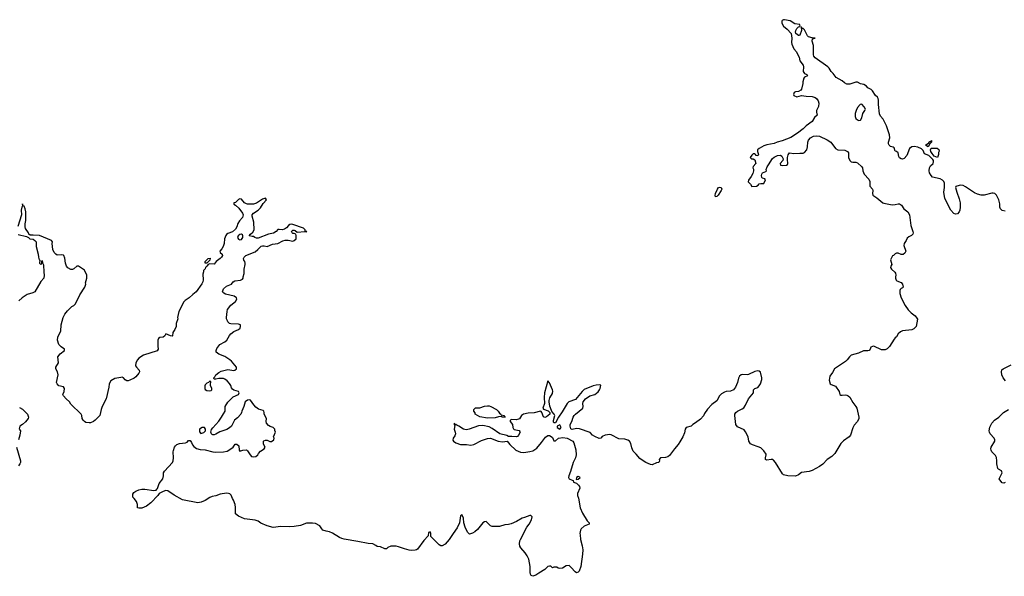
# Model space of a CAD drawing. Header units: inches. Extents: x 1980008 to 2252673, y 74414 to 260562.
# Tile 59 of 228: x 2065732 to 2078777, y 180401 to 187774. Entities that reach past the tile are written whole.
import ezdxf

# ---------------------------------------------------------------- set-up
doc = ezdxf.new("R2010")
doc.units = ezdxf.units.IN
doc.header["$MEASUREMENT"] = 0
doc.layers.add('C0168', color=7, linetype='Continuous')
doc.layers.add('C0178', color=7, linetype='Continuous')

msp = doc.modelspace()

# ---------------------------------------------------------------- linework, layer by layer
at = {"layer": 'C0168', "color": 5, "elevation": 80}
for points in [[(2070000, 180903), (2069970, 180915), (2069874, 180974), (2069838, 180990), (2069790, 180998), (2069750, 181010), (2069733, 181030), (2069710, 181071), (2069650, 181099), (2069610, 181105), (2069530, 181106), (2069450, 181076), (2069370, 181061), (2069310, 181056), (2069190, 181059), (2069090, 181046), (2069011, 181071), (2068927, 181107), (2068890, 181131), (2068850, 181146), (2068710, 181161), (2068630, 181198), (2068592, 181230), (2068591, 181311), (2068585, 181350), (2068565, 181410), (2068551, 181430), (2068535, 181475), (2068515, 181495), (2068500, 181500), (2068470, 181501), (2068386, 181490), (2068330, 181466), (2068283, 181457), (2068250, 181445), (2068190, 181405), (2068137, 181383), (2068090, 181376), (2067890, 181416), (2067777, 181477), (2067695, 181535), (2067670, 181538), (2067634, 181526), (2067581, 181499), (2067562, 181470), (2067470, 181374), (2067410, 181331), (2067350, 181305), (2067310, 181302), (2067294, 181310), (2067291, 181350), (2067278, 181390), (2067250, 181432), (2067232, 181450), (2067232, 181490), (2067245, 181510), (2067271, 181530), (2067310, 181547), (2067350, 181556), (2067390, 181556), (2067510, 181537), (2067538, 181542), (2067550, 181555), (2067557, 181563), (2067578, 181630), (2067628, 181690), (2067637, 181730), (2067639, 181770), (2067650, 181795), (2067754, 181910), (2067765, 181930), (2067770, 181970), (2067767, 182050), (2067770, 182066), (2067783, 182110), (2067795, 182130), (2067813, 182147), (2067850, 182159), (2067930, 182169), (2067950, 182179), (2067970, 182199), (2067990, 182199), (2068010, 182173), (2068022, 182142), (2068039, 182119), (2068073, 182093), (2068121, 182081), (2068190, 182076), (2068290, 182048), (2068330, 182044), (2068430, 182050), (2068481, 182059), (2068504, 182070), (2068558, 182110), (2068588, 182152), (2068610, 182153), (2068634, 182130), (2068638, 182070), (2068650, 182058), (2068686, 182074), (2068735, 182075), (2068750, 182062), (2068786, 182010), (2068805, 181990), (2068830, 181983), (2068861, 181990), (2068885, 182010), (2068894, 182026), (2068923, 182057), (2068972, 182090), (2068982, 182110), (2068962, 182150), (2068962, 182190), (2068965, 182195), (2068990, 182206), (2069010, 182206), (2069048, 182188), (2069068, 182188), (2069098, 182210), (2069102, 182230), (2069094, 182250), (2069122, 182310), (2069113, 182333), (2069112, 182350), (2069090, 182374), (2069050, 182385), (2069030, 182398), (2069001, 182430), (2068996, 182450), (2069001, 182490), (2068971, 182550), (2068971, 182571), (2068965, 182590), (2068958, 182598), (2068897, 182617), (2068860, 182640), (2068832, 182672), (2068790, 182734), (2068770, 182737), (2068750, 182734), (2068721, 182710), (2068702, 182650), (2068673, 182590), (2068669, 182570), (2068660, 182550), (2068618, 182502), (2068576, 182470), (2068536, 182390), (2068513, 182367), (2068475, 182345), (2068384, 182316), (2068330, 182283), (2068310, 182276), (2068290, 182276), (2068281, 182281), (2068271, 182290), (2068265, 182310), (2068275, 182345), (2068291, 182369), (2068370, 182454), (2068407, 182510), (2068430, 182555), (2068456, 182590), (2068455, 182650), (2068490, 182709), (2068561, 182779), (2068631, 182809), (2068641, 182830), (2068630, 182851), (2068568, 182868), (2068550, 182881), (2068539, 182899), (2068527, 182930), (2068510, 182956), (2068481, 182990), (2068450, 183011), (2068430, 183021), (2068370, 183021), (2068330, 183012), (2068313, 183013), (2068302, 183022), (2068302, 183030), (2068316, 183044), (2068331, 183070), (2068370, 183099), (2068403, 183117), (2068470, 183138), (2068490, 183139), (2068570, 183125), (2068582, 183130), (2068602, 183150), (2068602, 183170), (2068537, 183250), (2068515, 183270), (2068450, 183311), (2068370, 183343), (2068336, 183370), (2068335, 183390), (2068343, 183417), (2068383, 183470), (2068450, 183505), (2068476, 183530), (2068511, 183590), (2068529, 183611), (2068570, 183644), (2068630, 183670), (2068651, 183690), (2068659, 183710), (2068656, 183730), (2068630, 183741), (2068530, 183745), (2068511, 183751), (2068490, 183771), (2068484, 183784), (2068472, 183810), (2068472, 183830), (2068480, 183910), (2068486, 183934), (2068530, 183992), (2068590, 184042), (2068608, 184070), (2068604, 184090), (2068573, 184113), (2068458, 184138), (2068435, 184150), (2068419, 184170), (2068431, 184209), (2068470, 184244), (2068536, 184270), (2068560, 184300), (2068583, 184317), (2068657, 184323), (2068685, 184335), (2068691, 184350), (2068691, 184370), (2068706, 184410), (2068705, 184470), (2068719, 184530), (2068719, 184550), (2068713, 184570), (2068701, 184590), (2068697, 184610), (2068707, 184630), (2068728, 184652), (2068850, 184700), (2068889, 184730), (2068930, 184772), (2068950, 184780), (2068970, 184780), (2069010, 184769), (2069081, 184799), (2069150, 184810), (2069216, 184844), (2069250, 184855), (2069290, 184855), (2069350, 184839), (2069370, 184847), (2069396, 184870), (2069395, 184915), (2069390, 184934), (2069370, 184942), (2069350, 184942), (2069342, 184950), (2069332, 184970), (2069350, 184988), (2069370, 184988), (2069382, 184982), (2069410, 184958), (2069508, 184968), (2069530, 184966), (2069534, 184970), (2069514, 184974), (2069512, 184990), (2069491, 185011), (2069350, 185061), (2069330, 185064), (2069310, 185061), (2069294, 185050), (2069265, 185015), (2069242, 184998), (2069210, 184990), (2069170, 184995), (2069150, 184993), (2069131, 184969), (2069094, 184946), (2069030, 184934), (2068890, 184881), (2068870, 184880), (2068845, 184890), (2068830, 184901), (2068810, 184901), (2068774, 184910), (2068790, 184935), (2068822, 184958), (2068839, 184990), (2068834, 185094), (2068811, 185170), (2068811, 185190), (2068828, 185212), (2068890, 185253), (2068920, 185280), (2068959, 185341), (2069002, 185390), (2068990, 185411), (2068950, 185395), (2068870, 185344), (2068830, 185332), (2068751, 185331), (2068735, 185335), (2068708, 185348), (2068670, 185395), (2068650, 185401), (2068629, 185391), (2068590, 185352), (2068568, 185350), (2068568, 185330), (2068590, 185318), (2068637, 185277), (2068685, 185210), (2068693, 185187), (2068684, 185156), (2068645, 185110), (2068624, 185076), (2068609, 185030), (2068590, 184999), (2068550, 184964), (2068490, 184944), (2068473, 184930), (2068464, 184916), (2068446, 184870), (2068440, 184810), (2068429, 184771), (2068410, 184738), (2068382, 184710), (2068386, 184690), (2068415, 184670), (2068417, 184650), (2068405, 184630), (2068389, 184610), (2068333, 184570), (2068310, 184534), (2068250, 184541), (2068227, 184533), (2068212, 184508), (2068195, 184490), (2068188, 184472), (2068168, 184450), (2068167, 184433), (2068156, 184404), (2068161, 184330), (2068157, 184303), (2068145, 184275), (2068070, 184171), (2068024, 184136), (2067979, 184090), (2067924, 184056), (2067905, 184035), (2067840, 183910), (2067823, 183830), (2067825, 183810), (2067805, 183750), (2067804, 183710), (2067789, 183671), (2067761, 183630), (2067754, 183586), (2067750, 183582), (2067730, 183585), (2067670, 183612), (2067653, 183587), (2067632, 183568), (2067590, 183564), (2067572, 183550), (2067564, 183530), (2067560, 183450), (2067567, 183410), (2067552, 183388), (2067374, 183330), (2067310, 183290), (2067292, 183270), (2067272, 183230), (2067268, 183190), (2067278, 183170), (2067313, 183130), (2067317, 183110), (2067309, 183090), (2067270, 183043), (2067250, 183027), (2067190, 182997), (2067170, 182991), (2067151, 182991), (2067130, 183003), (2067106, 183030), (2067090, 183037), (2067070, 183036), (2066990, 183020), (2066938, 182990), (2066919, 182950), (2066913, 182907), (2066879, 182750), (2066823, 182650), (2066809, 182609), (2066794, 182530), (2066733, 182470), (2066710, 182453), (2066670, 182435), (2066650, 182433), (2066610, 182439), (2066591, 182450), (2066571, 182470), (2066561, 182490), (2066556, 182530), (2066545, 182550), (2066410, 182682), (2066393, 182713), (2066347, 182750), (2066311, 182790), (2066303, 182810), (2066320, 182850), (2066326, 182890), (2066310, 182911), (2066250, 182925), (2066227, 182950), (2066221, 182970), (2066241, 183070), (2066232, 183108), (2066211, 183151), (2066211, 183170), (2066246, 183230), (2066239, 183310), (2066266, 183350), (2066325, 183390), (2066325, 183410), (2066280, 183440), (2066251, 183470), (2066234, 183530), (2066237, 183570), (2066244, 183590), (2066275, 183650), (2066279, 183730), (2066307, 183830), (2066330, 183874), (2066363, 183917), (2066424, 183976), (2066451, 183990), (2066471, 184010), (2066527, 184130), (2066595, 184230), (2066607, 184270), (2066605, 184290), (2066621, 184350), (2066623, 184390), (2066590, 184458), (2066510, 184511), (2066490, 184511), (2066450, 184476), (2066430, 184466), (2066410, 184467), (2066370, 184485), (2066351, 184511), (2066337, 184550), (2066330, 184614), (2066318, 184650), (2066310, 184656), (2066290, 184659), (2066230, 184657), (2066210, 184667), (2066188, 184690), (2066170, 184730), (2066163, 184810), (2066166, 184830), (2066151, 184850), (2065996, 184916), (2065910, 184921), (2065870, 184918), (2065851, 184931), (2065848, 184950), (2065809, 185009), (2065804, 185030), (2065806, 185070), (2065815, 185115), (2065811, 185190), (2065815, 185230), (2065805, 185270), (2065790, 185302), (2065774, 185310), (2065770, 185334), (2065769, 185310), (2065759, 185290), (2065753, 185250), (2065754, 185190), (2065705, 185035)], [(2065710, 184928), (2065822, 184902), (2065848, 184890), (2065866, 184870), (2065910, 184865), (2065931, 184851), (2065950, 184830), (2065951, 184770), (2065978, 184670), (2065981, 184630), (2065990, 184595), (2065998, 184590), (2065993, 184550), (2066010, 184533), (2066019, 184541), (2066027, 184550), (2066025, 184575), (2066030, 184586), (2066034, 184554), (2066046, 184526), (2066050, 184430), (2066056, 184390), (2066050, 184352), (2066013, 184307), (2065930, 184170), (2065904, 184156), (2065830, 184133), (2065765, 184090), (2065722, 184050)], [(2065730, 182639), (2065770, 182614), (2065834, 182550), (2065849, 182510), (2065844, 182490), (2065810, 182445), (2065769, 182410), (2065735, 182390), (2065725, 182355)], [(2065724, 182350), (2065742, 182330), (2065735, 182270), (2065714, 182210)], [(2065689, 182111), (2065742, 181930), (2065742, 181910), (2065735, 181890), (2065716, 181864)]]:
    msp.add_lwpolyline(points, dxfattribs=at)
for points in [[(2068670, 184932), (2068650, 184927), (2068628, 184912), (2068619, 184890), (2068630, 184867), (2068650, 184856), (2068670, 184861), (2068687, 184890), (2068689, 184909), (2068685, 184925)], [(2068190, 184548), (2068189, 184570), (2068228, 184610), (2068254, 184614), (2068251, 184589), (2068210, 184548)], [(2068250, 182986), (2068233, 182967), (2068210, 182958), (2068190, 182938), (2068185, 182925), (2068185, 182890), (2068190, 182874), (2068210, 182862), (2068250, 182858), (2068270, 182862), (2068278, 182870), (2068278, 182890), (2068258, 182930), (2068258, 182950), (2068266, 182970), (2068262, 182982)], [(2068170, 182374), (2068150, 182373), (2068112, 182350), (2068113, 182313), (2068130, 182294), (2068170, 182305), (2068195, 182330), (2068195, 182350), (2068178, 182370)]]:
    msp.add_lwpolyline(points, close=True, dxfattribs=at)
at = {"layer": 'C0178', "color": 5, "elevation": 80}
for points in [[(2078790, 185239), (2078750, 185247), (2078727, 185267), (2078717, 185290), (2078716, 185336), (2078704, 185390), (2078673, 185450), (2078650, 185470), (2078630, 185478), (2078610, 185477), (2078510, 185450), (2078470, 185449), (2078423, 185463), (2078381, 185481), (2078261, 185561), (2078230, 185577), (2078198, 185582), (2078146, 185570), (2078136, 185564), (2078129, 185550), (2078147, 185490), (2078181, 185401), (2078191, 185350), (2078194, 185290), (2078189, 185251), (2078179, 185230), (2078156, 185204), (2078130, 185196), (2078110, 185207), (2078070, 185251), (2077987, 185407), (2077977, 185490), (2077985, 185550), (2077985, 185610), (2077978, 185630), (2077958, 185650), (2077928, 185668), (2077825, 185690), (2077808, 185708), (2077787, 185747), (2077781, 185770), (2077787, 185813), (2077801, 185839), (2077836, 185870), (2077841, 185890), (2077838, 185910), (2077830, 185922), (2077775, 185975), (2077718, 185998), (2077701, 186041), (2077682, 186062), (2077630, 186087), (2077585, 186095), (2077550, 186090), (2077523, 186070), (2077484, 185976), (2077450, 185937), (2077430, 185928), (2077410, 185931), (2077390, 185944), (2077381, 185961), (2077370, 186011), (2077350, 186027), (2077330, 186031), (2077316, 186076), (2077304, 186084), (2077270, 186093), (2077253, 186110), (2077244, 186130), (2077242, 186150), (2077260, 186210), (2077255, 186250), (2077218, 186370), (2077170, 186458), (2077138, 186498), (2077125, 186525), (2077111, 186650), (2077111, 186710), (2077107, 186730), (2077096, 186750), (2077071, 186771), (2077031, 186830), (2077011, 186851), (2076971, 186871), (2076950, 186892), (2076914, 186914), (2076870, 186923), (2076830, 186945), (2076810, 186946), (2076730, 186921), (2076690, 186918), (2076658, 186938), (2076630, 186963), (2076550, 187007), (2076510, 187061), (2076481, 187090), (2076456, 187130), (2076437, 187150), (2076271, 187270), (2076255, 187290), (2076248, 187310), (2076251, 187430), (2076231, 187490), (2076238, 187522), (2076271, 187531), (2076230, 187532), (2076185, 187545), (2076170, 187562), (2076130, 187639), (2076110, 187658), (2076098, 187658), (2076090, 187674), (2076086, 187674), (2076089, 187629), (2076070, 187571), (2076056, 187564), (2076050, 187565), (2076015, 187590), (2076010, 187610), (2076015, 187630), (2076030, 187657), (2076050, 187678), (2076074, 187686), (2076070, 187711), (2076001, 187721), (2075938, 187758), (2075867, 187773), (2075850, 187774), (2075835, 187765), (2075830, 187754), (2075830, 187728), (2075850, 187689), (2075902, 187650), (2075954, 187590), (2075960, 187530), (2075959, 187470), (2075963, 187450), (2075990, 187386), (2076022, 187350), (2076039, 187319), (2076057, 187277), (2076068, 187230), (2076111, 187171), (2076115, 187150), (2076110, 187090), (2076130, 187063), (2076159, 187050), (2076169, 187030), (2076129, 187011), (2076121, 186999), (2076109, 186951), (2076109, 186930), (2076088, 186852), (2076080, 186840), (2076050, 186821), (2076010, 186817), (2075995, 186810), (2075985, 186785), (2075990, 186769), (2076030, 186753), (2076090, 186769), (2076150, 186761), (2076230, 186756), (2076270, 186744), (2076290, 186728), (2076310, 186701), (2076319, 186670), (2076315, 186625), (2076289, 186569), (2076289, 186550), (2076298, 186510), (2076263, 186477), (2076230, 186425), (2076150, 186370), (2076111, 186329), (2076038, 186270), (2075950, 186215), (2075832, 186168), (2075769, 186151), (2075730, 186132), (2075630, 186116), (2075590, 186104), (2075530, 186070), (2075509, 186050), (2075509, 186029), (2075522, 185990), (2075510, 185972), (2075490, 185974), (2075482, 185990), (2075470, 185998), (2075450, 185997), (2075430, 185981), (2075410, 185948), (2075428, 185930), (2075449, 185929), (2075470, 185918), (2075484, 185870), (2075449, 185830), (2075445, 185810), (2075452, 185792), (2075453, 185770), (2075445, 185735), (2075425, 185695), (2075386, 185650), (2075385, 185625), (2075415, 185595), (2075430, 185566), (2075492, 185568), (2075517, 185583), (2075530, 185598), (2075550, 185606), (2075590, 185606), (2075611, 185651), (2075604, 185664), (2075575, 185675), (2075565, 185685), (2075558, 185710), (2075563, 185730), (2075573, 185747), (2075618, 185762), (2075626, 185770), (2075623, 185790), (2075634, 185826), (2075655, 185850), (2075706, 185934), (2075728, 185952), (2075770, 185973), (2075810, 185979), (2075830, 185968), (2075849, 185930), (2075842, 185910), (2075809, 185870), (2075810, 185846), (2075843, 185843), (2075890, 185849), (2075905, 185855), (2075911, 185870), (2075903, 185923), (2075905, 185950), (2075914, 185986), (2075930, 186009), (2075990, 186003), (2076070, 186006), (2076110, 186007), (2076130, 186017), (2076159, 186050), (2076170, 186090), (2076172, 186150), (2076182, 186178), (2076210, 186210), (2076250, 186230), (2076290, 186236), (2076330, 186230), (2076430, 186184), (2076478, 186150), (2076540, 186070), (2076570, 186048), (2076666, 186046), (2076701, 186030), (2076712, 186010), (2076714, 185950), (2076729, 185909), (2076750, 185893), (2076770, 185886), (2076810, 185887), (2076830, 185880), (2076890, 185824), (2076898, 185810), (2076904, 185770), (2076921, 185730), (2076980, 185660), (2076996, 185630), (2076995, 185570), (2077029, 185530), (2077037, 185510), (2077029, 185470), (2077034, 185450), (2077090, 185416), (2077168, 185348), (2077182, 185342), (2077290, 185322), (2077330, 185324), (2077370, 185335), (2077390, 185336), (2077415, 185315), (2077447, 185270), (2077497, 185230), (2077523, 185190), (2077538, 185050), (2077565, 184970), (2077569, 184950), (2077565, 184935), (2077546, 184914), (2077510, 184896), (2077490, 184878), (2077479, 184850), (2077449, 184810), (2077445, 184785), (2077474, 184710), (2077460, 184680), (2077435, 184665), (2077410, 184665), (2077370, 184682), (2077350, 184682), (2077330, 184672), (2077310, 184652), (2077295, 184645), (2077269, 184591), (2077289, 184530), (2077275, 184510), (2077269, 184490), (2077282, 184470), (2077328, 184430), (2077337, 184417), (2077342, 184390), (2077335, 184370), (2077335, 184350), (2077345, 184325), (2077355, 184315), (2077410, 184294), (2077429, 184270), (2077435, 184230), (2077430, 184222), (2077410, 184214), (2077398, 184202), (2077395, 184185), (2077395, 184145), (2077409, 184090), (2077463, 183990), (2077505, 183930), (2077541, 183890), (2077594, 183850), (2077620, 183820), (2077625, 183805), (2077609, 183711), (2077579, 183681), (2077552, 183668), (2077430, 183654), (2077400, 183640), (2077370, 183612), (2077350, 183572), (2077330, 183558), (2077317, 183543), (2077257, 183443), (2077227, 183413), (2077197, 183403), (2077150, 183403), (2077050, 183448), (2077030, 183447), (2077010, 183436), (2077002, 183410), (2076987, 183393), (2076970, 183388), (2076910, 183388), (2076845, 183355), (2076749, 183330), (2076724, 183310), (2076697, 183270), (2076674, 183246), (2076526, 183150), (2076501, 183099), (2076464, 183050), (2076457, 182997), (2076469, 182950), (2076481, 182941), (2076540, 182920), (2076589, 182850), (2076598, 182810), (2076610, 182802), (2076630, 182799), (2076670, 182805), (2076690, 182801), (2076710, 182793), (2076730, 182773), (2076770, 182704), (2076812, 182650), (2076822, 182630), (2076850, 182510), (2076850, 182490), (2076830, 182450), (2076790, 182403), (2076771, 182369), (2076741, 182270), (2076721, 182250), (2076646, 182194), (2076610, 182158), (2076532, 182028), (2076510, 182004), (2076490, 181986), (2076431, 181949), (2076373, 181887), (2076330, 181854), (2076230, 181803), (2076190, 181791), (2076090, 181775), (2076050, 181746), (2076010, 181726), (2075910, 181731), (2075850, 181746), (2075838, 181758), (2075747, 181910), (2075720, 181940), (2075710, 181947), (2075690, 181947), (2075630, 181941), (2075611, 181950), (2075611, 181970), (2075623, 182010), (2075621, 182021), (2075590, 182065), (2075550, 182101), (2075517, 182117), (2075441, 182141), (2075415, 182155), (2075391, 182191), (2075384, 182250), (2075350, 182316), (2075330, 182339), (2075241, 182381), (2075219, 182410), (2075207, 182530), (2075207, 182550), (2075219, 182570), (2075241, 182590), (2075302, 182618), (2075326, 182634), (2075350, 182670), (2075390, 182750), (2075430, 182804), (2075455, 182830), (2075456, 182870), (2075461, 182879), (2075471, 182890), (2075510, 182904), (2075530, 182923), (2075545, 182950), (2075563, 183010), (2075564, 183030), (2075546, 183106), (2075530, 183119), (2075510, 183121), (2075470, 183112), (2075390, 183072), (2075370, 183069), (2075307, 183073), (2075292, 183068), (2075269, 183050), (2075255, 183025), (2075242, 182970), (2075215, 182905), (2075190, 182871), (2075150, 182853), (2075090, 182848), (2075070, 182842), (2075030, 182816), (2075005, 182790), (2074970, 182725), (2074902, 182678), (2074845, 182615), (2074804, 182556), (2074790, 182526), (2074750, 182481), (2074687, 182433), (2074650, 182414), (2074629, 182391), (2074564, 182370), (2074550, 182351), (2074539, 182301), (2074518, 182250), (2074479, 182181), (2074455, 182145), (2074407, 182090), (2074339, 182001), (2074317, 181983), (2074290, 181974), (2074222, 181970), (2074206, 181950), (2074209, 181930), (2074198, 181910), (2074170, 181904), (2074110, 181879), (2074090, 181880), (2074026, 181910), (2073967, 181947), (2073950, 181963), (2073901, 182021), (2073860, 182060), (2073843, 182103), (2073830, 182162), (2073811, 182190), (2073790, 182205), (2073750, 182218), (2073670, 182220), (2073570, 182275), (2073550, 182279), (2073488, 182270), (2073449, 182251), (2073430, 182231), (2073408, 182228), (2073350, 182251), (2073323, 182270), (2073288, 182308), (2073150, 182353), (2073110, 182357), (2073050, 182347), (2073036, 182356), (2073025, 182390), (2073026, 182410), (2073046, 182450), (2073066, 182510), (2073079, 182530), (2073096, 182550), (2073191, 182629), (2073196, 182650), (2073194, 182690), (2073199, 182710), (2073228, 182752), (2073287, 182793), (2073350, 182810), (2073375, 182825), (2073394, 182846), (2073413, 182870), (2073422, 182890), (2073432, 182932), (2073417, 182937), (2073370, 182933), (2073330, 182923), (2073210, 182874), (2073184, 182850), (2073095, 182745), (2073009, 182710), (2072987, 182690), (2072970, 182667), (2072919, 182581), (2072869, 182510), (2072830, 182434), (2072810, 182434), (2072805, 182445), (2072805, 182465), (2072821, 182530), (2072815, 182550), (2072782, 182582), (2072776, 182596), (2072755, 182655), (2072748, 182712), (2072748, 182730), (2072756, 182764), (2072790, 182824), (2072794, 182854), (2072790, 182870), (2072750, 182965), (2072730, 182991), (2072686, 182830), (2072681, 182770), (2072684, 182690), (2072664, 182630), (2072673, 182613), (2072734, 182594), (2072755, 182570), (2072754, 182550), (2072710, 182515), (2072690, 182506), (2072670, 182512), (2072650, 182572), (2072642, 182582), (2072630, 182587), (2072550, 182565), (2072470, 182564), (2072406, 182550), (2072380, 182530), (2072352, 182488), (2072339, 182481), (2072310, 182475), (2072250, 182477), (2072229, 182471), (2072229, 182450), (2072259, 182410), (2072264, 182370), (2072273, 182353), (2072285, 182345), (2072350, 182333), (2072360, 182320), (2072364, 182310), (2072342, 182270), (2072326, 182254), (2072312, 182248), (2072250, 182255), (2072210, 182251), (2072186, 182266), (2072091, 182290), (2071990, 182361), (2071950, 182381), (2071870, 182399), (2071810, 182396), (2071688, 182350), (2071650, 182342), (2071630, 182344), (2071610, 182351), (2071551, 182391), (2071522, 182402), (2071510, 182412), (2071494, 182414), (2071494, 182426), (2071488, 182430), (2071489, 182410), (2071498, 182398), (2071489, 182350), (2071502, 182310), (2071504, 182290), (2071497, 182263), (2071475, 182230), (2071470, 182206), (2071478, 182190), (2071508, 182170), (2071570, 182149), (2071650, 182149), (2071710, 182137), (2071750, 182145), (2071850, 182201), (2071930, 182226), (2071970, 182229), (2072070, 182190), (2072130, 182182), (2072190, 182189), (2072226, 182146), (2072303, 182070), (2072365, 182045), (2072410, 182043), (2072490, 182053), (2072530, 182065), (2072559, 182081), (2072582, 182098), (2072647, 182173), (2072698, 182242), (2072730, 182264), (2072750, 182264), (2072775, 182255), (2072790, 182239), (2072810, 182194), (2072830, 182196), (2072870, 182230), (2072930, 182239), (2072985, 182230), (2073060, 182190), (2073072, 182170), (2073098, 182078), (2073103, 182010), (2073094, 181970), (2073066, 181910), (2073031, 181790), (2073006, 181730), (2073004, 181710), (2073012, 181692), (2073050, 181673), (2073066, 181670), (2073068, 181650), (2073110, 181634), (2073136, 181610), (2073149, 181590), (2073153, 181570), (2073124, 181496), (2073123, 181470), (2073134, 181434), (2073158, 181310), (2073190, 181237), (2073250, 181134), (2073278, 181110), (2073278, 181090), (2073210, 181067), (2073170, 181031), (2073161, 181010), (2073154, 180970), (2073156, 180950), (2073162, 180890), (2073185, 180805), (2073192, 180750), (2073190, 180694), (2073167, 180530), (2073143, 180470), (2073130, 180455), (2073110, 180447), (2073090, 180459), (2073039, 180519), (2073010, 180543), (2072970, 180539), (2072922, 180510), (2072890, 180503), (2072867, 180507), (2072850, 180522), (2072810, 180522), (2072790, 180514), (2072770, 180534), (2072750, 180534), (2072730, 180532), (2072688, 180490), (2072610, 180444), (2072570, 180415), (2072530, 180401), (2072510, 180411), (2072501, 180430), (2072497, 180450), (2072496, 180530), (2072476, 180630), (2072457, 180670), (2072431, 180710), (2072370, 180776), (2072360, 180800), (2072354, 180830), (2072359, 180870), (2072367, 180890), (2072450, 181050), (2072480, 181090), (2072513, 181150), (2072521, 181190), (2072505, 181205), (2072490, 181206), (2072422, 181178), (2072390, 181171), (2072313, 181127), (2072242, 181098), (2072210, 181088), (2072159, 181081), (2072090, 181061), (2071990, 181059), (2071968, 181068), (2071930, 181111), (2071910, 181126), (2071890, 181123), (2071870, 181111), (2071798, 181022), (2071761, 180990), (2071730, 180971), (2071690, 180961), (2071665, 180985), (2071635, 181050), (2071616, 181110), (2071610, 181172), (2071590, 181218), (2071570, 181202), (2071558, 181110), (2071530, 181042), (2071473, 180967), (2071424, 180890), (2071370, 180825), (2071330, 180805), (2071310, 180805), (2071290, 180818), (2071178, 180930), (2071181, 180970), (2071170, 180991), (2071150, 180982), (2071145, 180935), (2071085, 180875), (2071001, 180759), (2070989, 180751), (2070973, 180747), (2070924, 180744), (2070890, 180746), (2070830, 180767), (2070790, 180776), (2070750, 180793), (2070721, 180799), (2070650, 180799), (2070610, 180781), (2070590, 180765), (2070570, 180765), (2070514, 180790), (2070470, 180795), (2070451, 180810), (2070410, 180830), (2070350, 180834), (2070210, 180863), (2070031, 180891), (2070000, 180903)], [(2078791, 182990), (2078761, 183030), (2078745, 183070), (2078738, 183110), (2078746, 183134), (2078762, 183150), (2078870, 183201)], [(2078790, 181642), (2078770, 181636), (2078750, 181641), (2078730, 181659), (2078711, 181690), (2078747, 181770), (2078746, 181786), (2078739, 181799), (2078698, 181818), (2078691, 181830), (2078676, 181890), (2078679, 181930), (2078674, 181974), (2078660, 182000), (2078611, 182051), (2078601, 182070), (2078599, 182090), (2078603, 182110), (2078651, 182190), (2078651, 182210), (2078641, 182230), (2078591, 182290), (2078581, 182310), (2078577, 182330), (2078585, 182375), (2078597, 182403), (2078611, 182430), (2078646, 182470), (2078705, 182510), (2078765, 182570), (2078831, 182610)]]:
    msp.add_lwpolyline(points, dxfattribs=at)
for points in [[(2076890, 186654), (2076868, 186652), (2076834, 186610), (2076813, 186570), (2076802, 186530), (2076800, 186490), (2076810, 186467), (2076830, 186447), (2076850, 186439), (2076870, 186443), (2076890, 186472), (2076901, 186530), (2076931, 186569), (2076937, 186590), (2076921, 186621)], [(2077770, 186089), (2077735, 186110), (2077776, 186144), (2077790, 186162), (2077798, 186162), (2077812, 186172), (2077814, 186150), (2077792, 186130)], [(2077890, 185949), (2077850, 185968), (2077820, 186000), (2077802, 186030), (2077798, 186050), (2077807, 186073), (2077887, 186073), (2077910, 186054), (2077912, 186032), (2077905, 186015), (2077905, 185990)], [(2074950, 185429), (2074946, 185446), (2074950, 185470), (2074975, 185530), (2074990, 185550), (2075010, 185557), (2075026, 185550), (2075035, 185530), (2075027, 185510), (2074986, 185450), (2074970, 185434)], [(2072154, 182514), (2072166, 182514), (2072170, 182509), (2072126, 182510), (2072110, 182518), (2072074, 182514), (2072030, 182501), (2071930, 182497), (2071830, 182515), (2071768, 182550), (2071767, 182567), (2071748, 182590), (2071748, 182610), (2071770, 182631), (2071830, 182631), (2071890, 182656), (2071930, 182661), (2071950, 182658), (2071975, 182650), (2072048, 182610), (2072070, 182590), (2072090, 182561), (2072106, 182550), (2072110, 182542), (2072152, 182530)], [(2072890, 182406), (2072854, 182390), (2072852, 182370), (2072890, 182352), (2072908, 182370)], [(2073130, 181722), (2073107, 181710), (2073104, 181684), (2073130, 181687), (2073158, 181710), (2073155, 181715)]]:
    msp.add_lwpolyline(points, close=True, dxfattribs=at)

doc.saveas('drawing.dxf')
